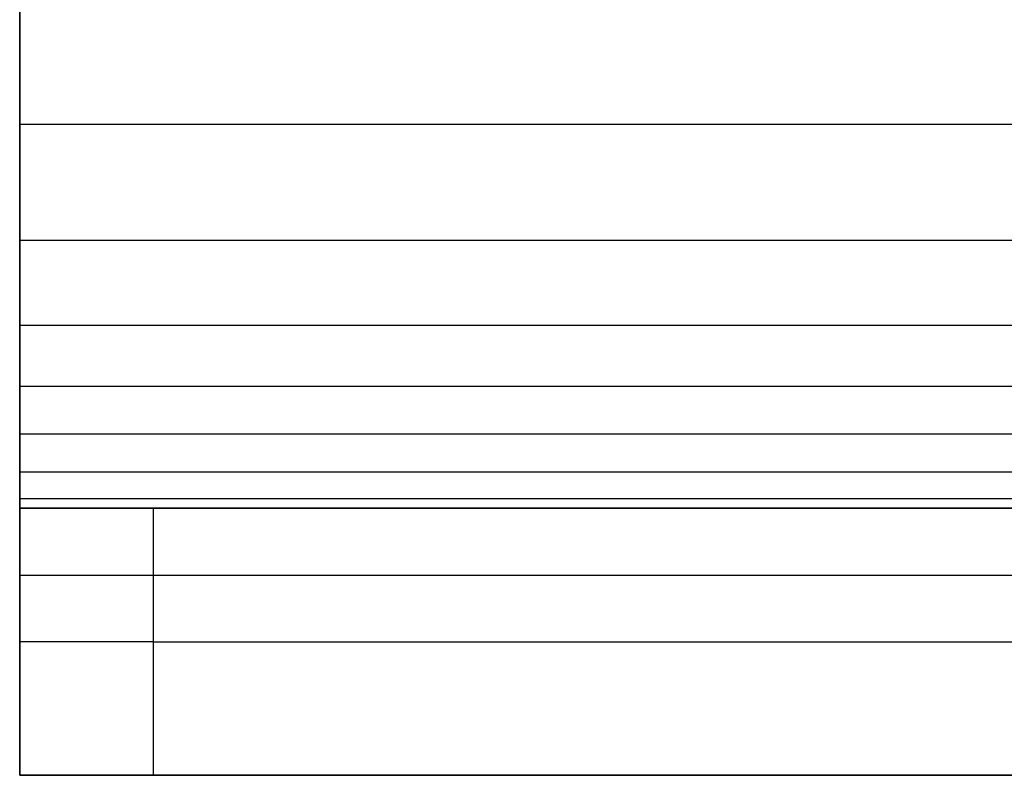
# Model space of a CAD drawing. Header units: millimetres. Extents: x -406 to 394, y -146 to 132.
# Tile 1 of 51: x -406.16 to -398.79, y -140.71 to -135.05. Entities that reach past the tile are written whole.
import ezdxf

# ---------------------------------------------------------------- set-up
doc = ezdxf.new("R2010")
doc.units = ezdxf.units.MM
doc.layers.add('Layer 01', color=7, linetype='Continuous', true_color=0x000000)

msp = doc.modelspace()

# ---------------------------------------------------------------- linework, layer by layer
at = {"layer": 'Layer 01'}
for p, q in [((-406.1643, -135.2226, 15.9886), (-406.1643, -140.6998, 10.5114)), ((-406.1643, -139.2112, 14.5), (-406.1643, -137.7968, 13.0855)), ((-406.1643, -138.7112, 5), (-396.8046, -138.7112, 5)), ((-406.1643, -140.7112, 5.5), (-406.1643, -138.7112, 5.5)), ((-406.1643, -139.7112, 1), (-406.1643, -139.7112, 10)), ((-405.1643, -139.7112), (-6.1643, -139.7112)), ((-406.1643, -140.7112, 5), (-396.8046, -140.7112, 5))]:
    msp.add_line(p, q, dxfattribs=at)
at = {"layer": 'Layer 01', "extrusion": (0, 1, 0)}
msp.add_arc((405.1643, 1, -139.7112), 1, 270, 0, dxfattribs=at)
at = {"layer": 'Layer 01'}
for points, degree in [([(-406.1643, -140.7112, 10), (-406.1643, -140.7112, 16), (-406.1643, -134.7112, 16)], 2), ([(-406.1643, -135.8346, 13.9264), (-206.1643, -135.8346, 13.9264), (-6.1643, -135.8346, 13.9264)], 2), ([(-406.1643, -136.7038, 13.7276), (-206.1643, -136.7038, 13.7276), (-6.1643, -136.7038, 13.7276)], 2), ([(-406.1643, -137.3385, 13.4413), (-206.1643, -137.3385, 13.4413), (-6.1643, -137.3385, 13.4413)], 2), ([(-406.1643, -137.797, 13.0858), (-206.1643, -137.797, 13.0858), (-6.1643, -137.797, 13.0858)], 2), ([(-406.1643, -138.1525, 12.6273), (-206.1643, -138.1525, 12.6273), (-6.1643, -138.1525, 12.6273)], 2), ([(-406.1643, -138.4389, 11.9925), (-206.1643, -138.4389, 11.9925), (-6.1643, -138.4389, 11.9925)], 2), ([(-406.1643, -138.6376, 11.1234), (-206.1643, -138.6376, 11.1234), (-6.1643, -138.6376, 11.1234)], 2), ([(-6.1643, -138.7112, 10), (-139.4977, -138.7112, 10), (-272.831, -138.7112, 10), (-406.1643, -138.7112, 10)], 3), ([(-406.1643, -138.7112, 10), (-406.1643, -138.7112, 5.5), (-406.1643, -138.7112, 1)], 2), ([(-406.1643, -138.7112, 10), (-406.1643, -139.7112, 10), (-406.1643, -140.7112, 10)], 2), ([(-406.1643, -140.7112, 1), (-406.1643, -139.7112, 1), (-406.1643, -138.7112, 1)], 2), ([(-405.1643, -138.7112), (-205.6643, -138.7112), (-6.1643, -138.7112)], 2), ([(-405.1643, -138.7112), (-405.1643, -139.7112), (-405.1643, -140.7112)], 2), ([(-406.1643, -139.2112, 14.5), (-206.1643, -139.2112, 14.5), (-6.1643, -139.2112, 14.5)], 2), ([(-406.1643, -140.7112, 1), (-406.1643, -140.7112, 5.5), (-406.1643, -140.7112, 10)], 2), ([(-406.1643, -140.7112, 10), (-206.1643, -140.7112, 10), (-6.1643, -140.7112, 10)], 2), ([(-6.1643, -140.7112), (-205.6643, -140.7112), (-405.1643, -140.7112)], 2)]:
    msp.add_open_spline(points, degree=degree, dxfattribs=at)
msp.add_open_spline([(-406.1643, -134.7112, 14), (-406.1643, -136.4047, 13.9948), (-406.1643, -137.295, 13.5873), (-406.1643, -138.2985, 12.5838), (-406.1643, -138.7061, 11.6934), (-406.1643, -138.7112, 10)], degree=3, knots=[-6.764446, -6.764446, -6.764446, -6.764446, -3.382223, -3.382223, 0, 0, 0, 0], dxfattribs=at)
for points, weights in [([(-406.1643, -138.7112, 1), (-406.1643, -138.7112), (-405.1643, -138.7112)], [1, 0.707106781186, 1]), ([(-405.1643, -140.7112), (-406.1643, -140.7112), (-406.1643, -140.7112, 1)], [1, 0.707106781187, 1])]:
    msp.add_rational_spline(points, weights, degree=2, dxfattribs=at)

doc.saveas('drawing.dxf')
